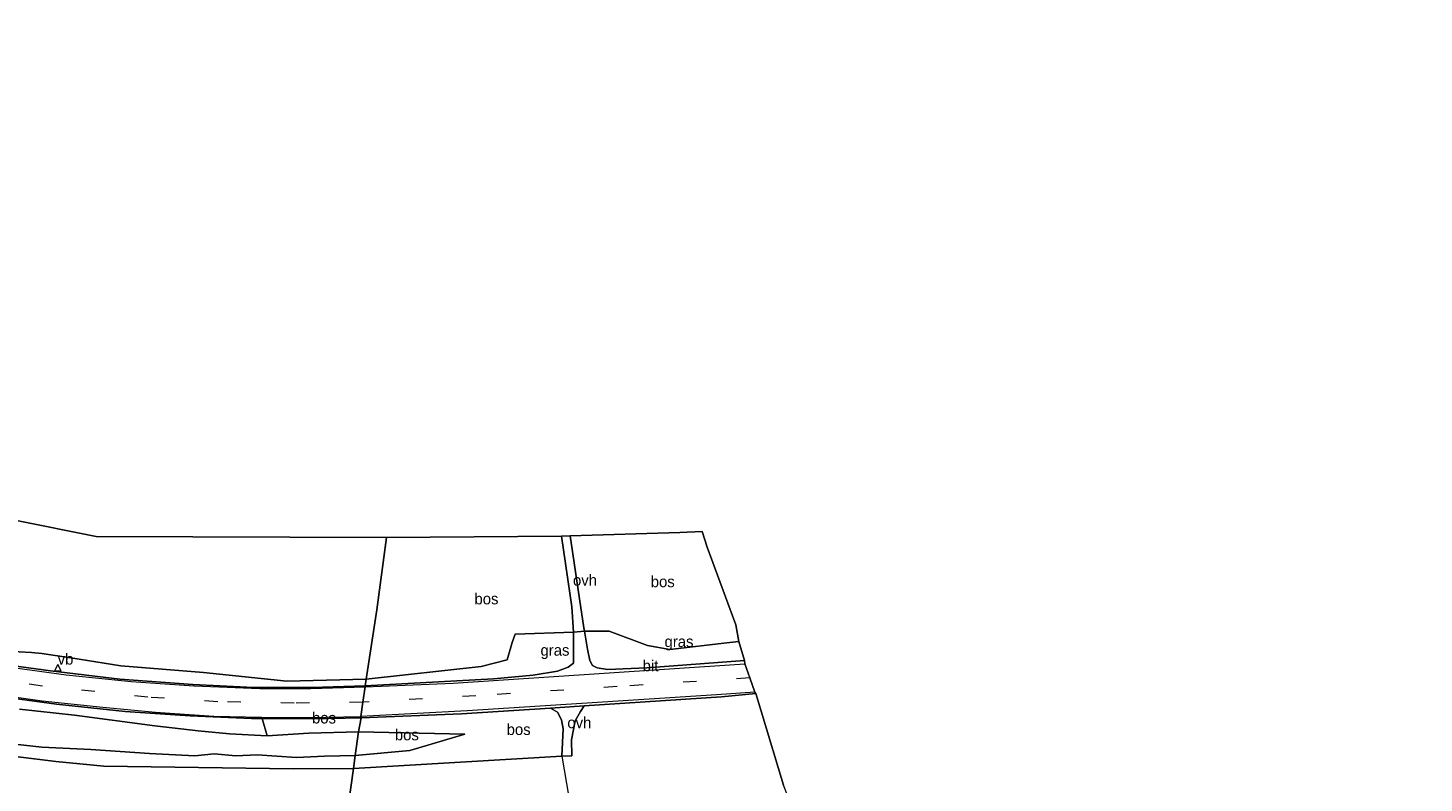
# Model space of a CAD drawing. Header units: millimetres. Extents: x 180000 to 190000, y 466229 to 468626.
# Tile 202 of 202: x 189686 to 190000, y 466489 to 466658. Entities that reach past the tile are written whole.
import ezdxf
from ezdxf.enums import TextEntityAlignment as Align

# ---------------------------------------------------------------- set-up
doc = ezdxf.new("R2010")
doc.units = ezdxf.units.MM
doc.linetypes.add('39strp', pattern=[12, 3, -9])
for name, color, linetype, lineweight in [('af-bs-doorgang', 8, 'Continuous', 18), ('af-bs-rasterhekwerk', 8, 'hekwerk', 18), ('bp-b5-bos', 93, 'Continuous', 18), ('bp-b5-grasland', 93, 'Continuous', 18), ('gw-bs-kruinlijn', 93, 'Continuous', 18), ('gw-bs-teenlijn', 93, 'Continuous', 18), ('kd-bs-opnamedtmgrens', 173, 'Continuous', 18), ('mk-bs-39streep 0.15', 8, '39strp', 18), ('mk-bs-streep 0.15', 8, 'Continuous', 18), ('og-bs-hulpgeometrie', 53, 'Continuous', 18), ('vh-b5-verh_soort', 8, 'Continuous', 18), ('wm-bs-verkeersbord', 8, 'Continuous', 18)]:
    doc.layers.add(name, color=color, linetype=linetype, lineweight=lineweight)
doc.styles.add('rtw_iso', font='iso-rtw.shx')
doc.linetypes.add('hekwerk', pattern='A,7,-1.5,[1,RTW.shx,S=0.75,R=0,X=0,Y=0],-1.5', length=10)

# ---------------------------------------------------------------- blocks, each defined once
blk = doc.blocks.new('verkeersbord')
for p, q in [((0, 0.75), (-0.75, -0.625)), ((0.75, -0.625), (0, 0.75)), ((-0.75, -0.625), (0.75, -0.625))]:
    blk.add_line(p, q)
blk = doc.blocks.new('dtbattr')
at = {"style": 'rtw_iso'}
blk.add_attdef('TAG', (0.59, 0.87), '', height=2.5, dxfattribs=at)
blk = doc.blocks.new('dtbattr-r')
at = {"style": 'rtw_iso'}
blk.add_attdef('TAG', text='', height=2.5, dxfattribs=at).set_placement((0, 0), align=Align.MIDDLE_CENTER)
blk = doc.blocks.new('d33az_ACAD_1_FMEBLOCK157')
at = {"layer": 'bp-b5-grasland'}
for points in [[(-112.98, 50.46, 41.91), (-111.33, 47.7, 41.76), (-110.4, 46.22, 41.68), (-105.13, 43.64, 41.67), (-99.52, 40.78, 41.68), (-92.71, 36.71, 41.73), (-86.53, 32.76, 41.68), (-78.02, 27.02, 41.44), (-62.03, 17.59, 41.13), (-54.25, 10.92, 40.79), (-43.9, 4.25, 40.68), (-33.67, -0.71, 40.5), (-26.59, -4.17, 40.34), (-21.1, -6, 40.31), (-7.99, -10.55, 40.3), (-1.65, -11.88, 40.27), (10.5, -15.9, 40.19), (18.42, -19.88, 40.48), (25.22, -23.03, 40.48), (28.64, -24.15, 40.45), (36.11, -25.75, 40.43), (37.83, -25.91, 40.47), (43.54, -25.6, 40.42), (47.97, -24.79, 40.29), (51.34, -24.68, 40.24), (57.59, -28.11, 40.38), (60.66, -30.78, 40.5), (66.24, -32.96, 40.54), (79.8, -37.06, 40.48), (81.8, -38.56, 40.7), (84.53, -39.74, 40.61), (87.56, -40.38, 40.74), (90.98, -41.02, 40.7), (94.24, -41.34, 40.59), (97.17, -41.21, 40.5), (103.41, -39.96, 40.51), (106.79, -39.84, 40.49), (110.91, -40.12, 40.45), (125.88, -42.26, 40.44), (124.6, -51.22, 41.02), (114.45, -49.52, 41.03), (91.88, -45.77, 41.01), (65.37, -41.54, 40.98), (57.25, -39.88, 40.99), (44.28, -36.64, 40.91), (29.4, -32.78, 40.9), (16.51, -28.78, 40.82), (-2.46, -21.85, 40.79), (-8.3, -19.36, 40.76), (-17.87, -14.74, 40.8), (-29.93, -8.99, 40.89), (-39.27, -3.69, 40.92), (-49.84, 2.83, 40.99), (-58.97, 8.78, 41.04), (-72.36, 18.53, 41.29), (-80.41, 24.9, 41.45), (-88.46, 31.27, 41.54), (-91.14, 33.04, 41.58), (-95.14, 35.51, 41.59), (-98.77, 37.55, 41.57), (-102.65, 39.31, 41.58), (-106.56, 41.07, 41.57), (-110.96, 42.66, 41.57), (-115.2, 44.01, 41.57), (-118.67, 44.97, 41.56), (-122.47, 45.65, 41.56), (-124.41, 46.04, 41.56), (-125.58, 46.43, 41.57), (-125.88, 46.53, 41.57), (-125.53, 47.64, 41.57), (-122.04, 50.33, 41.79), (-118.53, 49.14, 41.77), (-116.74, 50.26, 41.79), (-114.82, 51.22, 41.95), (-113.72, 50.88, 41.95)], [(-115.09, 50.37, 41.78), (-115.84, 47.71, 41.69), (-113.36, 46.98, 41.66), (-113.02, 48.05, 41.63), (-112.59, 49.57, 41.75), (-114.43, 50.17, 41.81)], [(27.25, -27.86, 40.68), (30.23, -28.69, 40.7), (30.89, -26.31, 40.71), (27.9, -25.46, 40.7)]]:
    blk.add_polyline3d(points, close=True, dxfattribs=at)

msp = doc.modelspace()

# ---------------------------------------------------------------- linework, layer by layer
at = {"layer": 'af-bs-doorgang'}
for points in [[(189811.26, 466522.78, 42.47), (189808.84, 466522.56, 42.46)], [(189808.44, 466494.78, 42.98), (189806.21, 466494.71, 42.98)]]:
    msp.add_polyline3d(points, dxfattribs=at)
at = {"layer": 'af-bs-rasterhekwerk'}
for points in [[(189759.33, 466491.98, 42.97), (189745.77, 466491.91, 42.97), (189703.21, 466492.47, 42.66), (189692.46, 466493.54, 42.72), (189683.96, 466494.55, 42.56), (189654.34, 466500.35, 42.97), (189629.83, 466505.02, 42.92), (189611.14, 466510.01, 43.25), (189595.54, 466514.17, 43.35), (189595.42, 466514.2, 43.62)], [(189759.33, 466491.98, 42.97), (189806.21, 466494.71, 42.98), (189809.85, 466473.26, 43.35)]]:
    msp.add_polyline3d(points, dxfattribs=at)
at = {"layer": 'bp-b5-bos'}
for points in [[(189647.69, 466554.89, 42.53), (189701.54, 466544.11, 42.01), (189766.76, 466543.88, 41.6), (189764.61, 466527.58, 42.09), (189762.2, 466512, 43), (189744.34, 466511.56, 43.17), (189725.6, 466513.52, 43.27), (189707.07, 466515.03, 43.27), (189695.79, 466516.85, 43.22), (189689.33, 466517.79, 43.19), (189686.95, 466518.02, 43.16), (189681.43, 466518.3, 43.35)], [(189754.41, 466456.76, 43.76), (189759.33, 466491.98, 42.97), (189806.21, 466494.71, 42.98), (189808.44, 466494.78, 42.98), (189808.39, 466498.43, 42.98), (189809.17, 466502.69, 42.98), (189810.37, 466504.73, 42.98), (189811.2, 466506.06, 43.05), (189842.06, 466508.06, 42.95), (189849.77, 466508.81, 42.95), (189856.01, 466488.2, 42.59)], [(189684.3, 466505.29, 43.47), (189696.66, 466503.96, 43.41), (189714.68, 466501.54, 43.45), (189724.4, 466500.4, 43.43), (189731.46, 466499.76, 43.41), (189739.96, 466499.33, 43.12), (189749.34, 466499.9, 43.2), (189760.51, 466500.21, 43.28), (189759.75, 466494.87, 42.83), (189752.83, 466494.7, 42.94), (189746.56, 466494.39, 43.13), (189737.69, 466495.04, 43.12), (189732.9, 466494.81, 43.17), (189728.06, 466495.22, 43.14), (189723.69, 466494.8, 43.05), (189713.5, 466495.33, 42.94), (189700.31, 466496.25, 42.85), (189689.31, 466496.72, 42.71), (189682.55, 466497.52, 42.72)], [(189682.55, 466497.52, 42.72), (189689.31, 466496.72, 42.71), (189700.31, 466496.25, 42.85), (189713.5, 466495.33, 42.94), (189723.69, 466494.8, 43.05), (189728.06, 466495.22, 43.14), (189732.9, 466494.81, 43.17), (189737.69, 466495.04, 43.12), (189746.56, 466494.39, 43.13), (189752.83, 466494.7, 42.94), (189759.75, 466494.87, 42.83), (189759.33, 466491.98, 42.97), (189745.77, 466491.91, 42.97), (189703.21, 466492.47, 42.66), (189692.46, 466493.54, 42.72), (189683.96, 466494.55, 42.56)], [(189683.96, 466494.55, 42.56), (189692.46, 466493.54, 42.72), (189703.21, 466492.47, 42.66), (189745.77, 466491.91, 42.97), (189759.33, 466491.98, 42.97), (189754.41, 466456.76, 43.76), (189753.49, 466451.08, 43.72), (189739.72, 466454.78, 43.6), (189728.77, 466456.96, 43.2), (189716.7, 466458.91, 42.92), (189706.25, 466460.76, 42.73), (189700.53, 466461.91, 42.59), (189695.28, 466463.64, 42.55), (189684.19, 466466.09, 42.78)]]:
    msp.add_polyline3d(points, dxfattribs=at)
for points in [[(189788.02, 466514.88, 42.98), (189762.2, 466512, 43), (189764.61, 466527.58, 42.09), (189766.76, 466543.88, 41.6), (189806.11, 466544.18, 41.68), (189808.41, 466528.25, 42.03), (189808.84, 466522.56, 42.46), (189795.66, 466522.11, 42.21), (189795.05, 466520.29, 42.59), (189793.91, 466516.4, 42.9)], [(189843.25, 466520.16, 42.62), (189830.46, 466518.72, 42.84), (189825.46, 466519.56, 42.78), (189816.81, 466522.78, 42.48), (189811.26, 466522.78, 42.47), (189811.13, 466523.6, 42.4), (189810.19, 466530.06, 42), (189808.03, 466544.24, 41.74), (189832.7, 466545.02, 41.78), (189837.72, 466545.18, 41.78), (189838.87, 466541.73, 41.94), (189845.27, 466524.23, 42.26), (189846, 466520.46, 42.64)], [(189761.04, 466503.31, 43.38), (189760.51, 466500.21, 43.28), (189749.34, 466499.9, 43.2), (189739.96, 466499.33, 43.12), (189738.81, 466503.19, 43.41), (189750.18, 466503.09, 43.41)], [(189806.21, 466494.71, 42.98), (189759.33, 466491.98, 42.97), (189759.75, 466494.87, 42.83), (189772.04, 466496.01, 42.84), (189784.35, 466499.68, 43.13), (189760.51, 466500.21, 43.28), (189761.04, 466503.31, 43.38), (189783.6, 466504.26, 43.21), (189803.67, 466505.49, 43.11), (189805.2, 466504.61, 43.08), (189806.14, 466502.88, 43.08), (189806.49, 466500.88, 43.11)], [(189772.04, 466496.01, 42.84), (189759.75, 466494.87, 42.83), (189760.51, 466500.21, 43.28), (189784.35, 466499.68, 43.13)]]:
    msp.add_polyline3d(points, close=True, dxfattribs=at)
at = {"layer": 'bp-b5-grasland'}
for points in [[(189790.79, 466512.08, 43.09), (189761.99, 466510.54, 43.27), (189762.2, 466512, 43), (189788.02, 466514.88, 42.98), (189793.91, 466516.4, 42.9), (189795.05, 466520.29, 42.59), (189795.66, 466522.11, 42.21), (189808.84, 466522.56, 42.46), (189808.83, 466515.66, 42.98), (189807.58, 466514.69, 42.97), (189805.21, 466513.8, 43), (189799.73, 466512.93, 43.01)], [(189825.46, 466519.56, 42.78), (189830.46, 466518.72, 42.84), (189843.25, 466520.16, 42.62), (189846, 466520.46, 42.64), (189847.22, 466516.19, 42.96), (189825.26, 466514.59, 43.01), (189816.47, 466514.2, 43.02), (189814.13, 466514.57, 42.97), (189813.11, 466515.11, 42.97), (189812.51, 466516.21, 42.94), (189811.93, 466518.75, 42.84), (189811.26, 466522.78, 42.47), (189816.81, 466522.78, 42.48)]]:
    msp.add_polyline3d(points, close=True, dxfattribs=at)
for points in [[(189681.43, 466518.3, 43.35), (189686.95, 466518.02, 43.16), (189689.33, 466517.79, 43.19), (189695.79, 466516.85, 43.22), (189707.07, 466515.03, 43.27), (189725.6, 466513.52, 43.27), (189744.34, 466511.56, 43.17), (189762.2, 466512, 43), (189761.99, 466510.54, 43.27), (189749.96, 466510.17, 43.3), (189735.36, 466510.21, 43.37), (189723.23, 466510.84, 43.39), (189706.86, 466512.02, 43.42), (189691.24, 466513.87, 43.46), (189674.66, 466516.17, 43.5)], [(189678.18, 466508.39, 43.55), (189692.62, 466506.39, 43.53), (189708.06, 466504.76, 43.51), (189722.61, 466503.81, 43.5), (189736.44, 466503.18, 43.47), (189738.81, 466503.19, 43.41), (189739.96, 466499.33, 43.12), (189731.46, 466499.76, 43.41), (189724.4, 466500.4, 43.43), (189714.68, 466501.54, 43.45), (189696.66, 466503.96, 43.41), (189684.3, 466505.29, 43.47)]]:
    msp.add_polyline3d(points, dxfattribs=at)
at = {"layer": 'gw-bs-kruinlijn'}
for points in [[(189684.3, 466505.29, 43.47), (189696.66, 466503.96, 43.41), (189714.68, 466501.54, 43.45), (189724.4, 466500.4, 43.43), (189731.46, 466499.76, 43.41), (189739.96, 466499.33, 43.12)], [(189760.51, 466500.21, 43.28), (189749.34, 466499.9, 43.2), (189739.96, 466499.33, 43.12)], [(189760.51, 466500.21, 43.28), (189784.35, 466499.68, 43.13)]]:
    msp.add_polyline3d(points, dxfattribs=at)
at = {"layer": 'gw-bs-teenlijn'}
for points in [[(189784.35, 466499.68, 43.13), (189772.04, 466496.01, 42.84), (189759.75, 466494.87, 42.83)], [(189682.55, 466497.52, 42.72), (189689.31, 466496.72, 42.71), (189700.31, 466496.25, 42.85), (189713.5, 466495.33, 42.94), (189723.69, 466494.8, 43.05), (189728.06, 466495.22, 43.14), (189732.9, 466494.81, 43.17), (189737.69, 466495.04, 43.12), (189746.56, 466494.39, 43.13), (189752.83, 466494.7, 42.94), (189759.75, 466494.87, 42.83)]]:
    msp.add_polyline3d(points, dxfattribs=at)
at = {"layer": 'kd-bs-opnamedtmgrens'}
for points in [[(189766.76, 466543.88, 41.6), (189701.54, 466544.11, 42.01), (189647.69, 466554.89, 42.53), (189576.61, 466572.28, 43.38), (189549.26, 466589.56, 43.03), (189546.88, 466591.07, 43.18), (189544.73, 466592.37, 43.17), (189543.13, 466593.84, 43.86), (189498.92, 466634.46, 46), (189484.51, 466645.81, 46.56), (189482.62, 466647.18, 42.85), (189480.5, 466648.74, 42.83), (189479.55, 466649.36, 43.02), (189403.82, 466658.19, 43.47), (189396.49, 466658.39, 43.45)], [(190000, 466448.75, 42.92), (189995.46, 466449.76, 44.52), (189971.47, 466455.27, 46.36), (189942.1, 466461.88, 43.58), (189860.93, 466475.62, 43.12), (189856.01, 466488.2, 42.59), (189849.77, 466508.81, 42.95), (189849.58, 466509.07, 42.93), (189848.45, 466512.3, 42.97), (189847.33, 466515.44, 42.93), (189847.22, 466516.19, 42.96), (189846, 466520.46, 42.64), (189845.27, 466524.23, 42.26), (189838.87, 466541.73, 41.94), (189837.72, 466545.18, 41.78), (189832.7, 466545.02, 41.78), (189808.03, 466544.24, 41.74), (189806.11, 466544.18, 41.68), (189766.76, 466543.88, 41.6)]]:
    msp.add_polyline3d(points, dxfattribs=at)
at = {"layer": 'mk-bs-39streep 0.15'}
for points in [[(189761.46, 466506.85, 43.38), (189746.02, 466506.63, 43.38), (189728.86, 466506.97, 43.4), (189713.11, 466507.99, 43.43), (189689.42, 466510.45, 43.55), (189673.95, 466512.64, 43.58), (189659.25, 466515.34, 43.6), (189645.17, 466518.41, 43.65), (189634.33, 466520.93, 43.68), (189624.15, 466523.73, 43.68), (189612.99, 466527.06, 43.73), (189603.87, 466529.92, 43.76), (189589.29, 466535.05, 43.79), (189580.29, 466538.52, 43.8), (189572.48, 466541.63, 43.74)], [(189848.45, 466512.3, 42.97), (189818.61, 466510.38, 43.09), (189786.83, 466508.27, 43.17), (189761.46, 466506.85, 43.38)]]:
    msp.add_polyline3d(points, dxfattribs=at)
at = {"layer": 'mk-bs-streep 0.15'}
for points in [[(189560, 466543.56, 43.94), (189569.61, 466539.58, 43.86), (189582.34, 466534.31, 43.79), (189594.32, 466529.79, 43.77), (189610.29, 466524.39, 43.69), (189626.73, 466519.67, 43.65), (189644.07, 466515.25, 43.64), (189660.39, 466511.77, 43.59), (189674.14, 466509.33, 43.6), (189689.34, 466507.19, 43.57), (189703.04, 466505.7, 43.53), (189714.86, 466504.59, 43.49), (189727.99, 466503.75, 43.49), (189738.68, 466503.49, 43.45), (189749.24, 466503.44, 43.4), (189761.01, 466503.67, 43.4)], [(189571.94, 466545.42, 43.77), (189589.21, 466538.5, 43.74), (189605.65, 466532.68, 43.69), (189619.75, 466528.3, 43.64), (189635.79, 466523.92, 43.57), (189653.3, 466519.81, 43.55), (189672.05, 466516.24, 43.5), (189680.63, 466514.92, 43.48), (189694.8, 466512.97, 43.43), (189709.35, 466511.48, 43.42), (189723.55, 466510.56, 43.36), (189738.33, 466509.94, 43.32), (189749.73, 466509.93, 43.25), (189761.95, 466510.3, 43.2)], [(189761.95, 466510.3, 43.2), (189781.72, 466511.16, 43.09), (189814.55, 466513.33, 43.02), (189847.33, 466515.44, 42.93)], [(189849.58, 466509.07, 42.93), (189840.94, 466508.52, 42.95), (189810.65, 466506.54, 43.07), (189784.91, 466504.9, 43.22), (189761.01, 466503.67, 43.4)]]:
    msp.add_polyline3d(points, dxfattribs=at)
at = {"layer": 'og-bs-hulpgeometrie'}
for points in [[(189759.33, 466491.98, 42.97), (189759.75, 466494.87, 42.83), (189760.51, 466500.21, 43.28), (189761.04, 466503.31, 43.38), (189761.01, 466503.67, 43.4), (189761.46, 466506.85, 43.38), (189761.95, 466510.3, 43.2), (189761.99, 466510.54, 43.27), (189762.2, 466512, 43), (189764.61, 466527.58, 42.09), (189766.76, 466543.88, 41.6)], [(189727.4, 466268.7, 56.59), (189732.7, 466301.22, 56.59), (189735.76, 466327.13, 52.46), (189736.24, 466330.46, 52.2), (189741.14, 466364.76, 40.89), (189741.54, 466367.55, 40.19), (189741.88, 466369.92, 40.83), (189742.59, 466374.89, 41.12), (189743.1, 466378.43, 41.18), (189743.62, 466382.11, 41.27), (189744.15, 466385.77, 41.27), (189744.94, 466391.28, 41.3), (189745.45, 466394.91, 41.27), (189745.99, 466398.64, 41.18), (189746.53, 466402.44, 41.12), (189747.08, 466406.27, 41.02), (189748.36, 466415.23, 40.44), (189751.23, 466435.34, 38.96), (189753.49, 466451.08, 43.72), (189754.41, 466456.76, 43.76), (189759.33, 466491.98, 42.97)]]:
    msp.add_polyline3d(points, dxfattribs=at)
at = {"layer": 'vh-b5-verh_soort'}
for points in [[(189811.26, 466522.78, 42.47), (189808.84, 466522.56, 42.46), (189808.41, 466528.25, 42.03), (189806.11, 466544.18, 41.68), (189808.03, 466544.24, 41.74), (189810.19, 466530.06, 42), (189811.13, 466523.6, 42.4)], [(189814.13, 466514.57, 42.97), (189816.47, 466514.2, 43.02), (189825.26, 466514.59, 43.01), (189847.22, 466516.19, 42.96), (189847.33, 466515.44, 42.93), (189848.45, 466512.3, 42.97), (189849.58, 466509.07, 42.93), (189849.77, 466508.81, 42.95), (189842.06, 466508.06, 42.95), (189811.2, 466506.06, 43.05), (189803.67, 466505.49, 43.11), (189783.6, 466504.26, 43.21), (189761.04, 466503.31, 43.38), (189761.01, 466503.67, 43.4), (189761.46, 466506.85, 43.38), (189761.95, 466510.3, 43.2), (189761.99, 466510.54, 43.27), (189790.79, 466512.08, 43.09), (189799.73, 466512.93, 43.01), (189805.21, 466513.8, 43), (189807.58, 466514.69, 42.97), (189808.83, 466515.66, 42.98), (189808.84, 466522.56, 42.46), (189811.26, 466522.78, 42.47), (189811.93, 466518.75, 42.84), (189812.51, 466516.21, 42.94), (189813.11, 466515.11, 42.97)], [(189808.44, 466494.78, 42.98), (189806.21, 466494.71, 42.98), (189806.49, 466500.88, 43.11), (189806.14, 466502.88, 43.08), (189805.2, 466504.61, 43.08), (189803.67, 466505.49, 43.11), (189811.2, 466506.06, 43.05), (189810.37, 466504.73, 42.98), (189809.17, 466502.69, 42.98), (189808.39, 466498.43, 42.98)]]:
    msp.add_polyline3d(points, close=True, dxfattribs=at)
msp.add_polyline3d([(189674.66, 466516.17, 43.5), (189691.24, 466513.87, 43.46), (189706.86, 466512.02, 43.42), (189723.23, 466510.84, 43.39), (189735.36, 466510.21, 43.37), (189749.96, 466510.17, 43.3), (189761.99, 466510.54, 43.27), (189761.95, 466510.3, 43.2), (189761.46, 466506.85, 43.38), (189761.01, 466503.67, 43.4), (189761.04, 466503.31, 43.38), (189750.18, 466503.09, 43.41), (189738.81, 466503.19, 43.41), (189736.44, 466503.18, 43.47), (189722.61, 466503.81, 43.5), (189708.06, 466504.76, 43.51), (189692.62, 466506.39, 43.53), (189678.18, 466508.39, 43.55)], dxfattribs=at)

# ---------------------------------------------------------------- block references
at = {"layer": 'bp-b5-bos'}
ref = msp.add_blockref('dtbattr-r', (189826.17, 466531.95, 42.29), dxfattribs=at)
ref.add_attrib('TAG', 'bos', dxfattribs={"layer": '0', "height": 2.5, "style": 'rtw_iso'}).set_placement((189826.17, 466531.95, 42.29), align=Align.BOTTOM_LEFT)
ref = msp.add_blockref('dtbattr-r', (189786.55, 466528.09, 42.35), dxfattribs=at)
ref.add_attrib('TAG', 'bos', dxfattribs={"layer": '0', "height": 2.5, "style": 'rtw_iso'}).set_placement((189786.55, 466528.09, 42.35), align=Align.BOTTOM_LEFT)
ref = msp.add_blockref('dtbattr-r', (189750.03, 466501.32, 43.3), dxfattribs=at)
ref.add_attrib('TAG', 'bos', dxfattribs={"layer": '0', "height": 2.5, "style": 'rtw_iso'}).set_placement((189750.03, 466501.32, 43.3), align=Align.BOTTOM_LEFT)
ref = msp.add_blockref('dtbattr-r', (189768.65, 466497.54, 43.02), dxfattribs=at)
ref.add_attrib('TAG', 'bos', dxfattribs={"layer": '0', "height": 2.5, "style": 'rtw_iso'}).set_placement((189768.65, 466497.54, 43.02), align=Align.BOTTOM_LEFT)
ref = msp.add_blockref('dtbattr-r', (189793.78, 466498.73, 43.08), dxfattribs=at)
ref.add_attrib('TAG', 'bos', dxfattribs={"layer": '0', "height": 2.5, "style": 'rtw_iso'}).set_placement((189793.78, 466498.73, 43.08), align=Align.BOTTOM_LEFT)
at = {"layer": 'bp-b5-grasland'}
ref = msp.add_blockref('dtbattr-r', (189801.39, 466516.55, 42.87), dxfattribs=at)
ref.add_attrib('TAG', 'gras', dxfattribs={"layer": '0', "height": 2.5, "style": 'rtw_iso'}).set_placement((189801.39, 466516.55, 42.87), align=Align.BOTTOM_LEFT)
ref = msp.add_blockref('dtbattr-r', (189829.27, 466518.49, 42.81), dxfattribs=at)
ref.add_attrib('TAG', 'gras', dxfattribs={"layer": '0', "height": 2.5, "style": 'rtw_iso'}).set_placement((189829.27, 466518.49, 42.81), align=Align.BOTTOM_LEFT)
msp.add_blockref('d33az_ACAD_1_FMEBLOCK157', (189622.48, 466457.49), dxfattribs=at)
at = {"layer": 'vh-b5-verh_soort'}
ref = msp.add_blockref('dtbattr-r', (189808.69, 466532.28, 42.11), dxfattribs=at)
ref.add_attrib('TAG', 'ovh', dxfattribs={"layer": '0', "height": 2.5, "style": 'rtw_iso'}).set_placement((189808.69, 466532.28, 42.11), align=Align.BOTTOM_LEFT)
ref = msp.add_blockref('dtbattr-r', (189824.34, 466513.05, 43.02), dxfattribs=at)
ref.add_attrib('TAG', 'bit', dxfattribs={"layer": '0', "height": 2.5, "style": 'rtw_iso'}).set_placement((189824.34, 466513.05, 43.02), align=Align.BOTTOM_LEFT)
ref = msp.add_blockref('dtbattr-r', (189807.43, 466500.26, 43.03), dxfattribs=at)
ref.add_attrib('TAG', 'ovh', dxfattribs={"layer": '0', "height": 2.5, "style": 'rtw_iso'}).set_placement((189807.43, 466500.26, 43.03), align=Align.BOTTOM_LEFT)
at = {"layer": 'wm-bs-verkeersbord'}
msp.add_blockref('verkeersbord', (189692.86, 466514.56, 43.33), dxfattribs=at)
ref = msp.add_blockref('dtbattr', (189692.86, 466514.56, 43.33), dxfattribs=at)
ref.add_attrib('TAG', 'vb', dxfattribs={"layer": '0', "height": 2.5, "style": 'rtw_iso'}).set_placement((189692.86, 466514.56, 43.33), align=Align.BOTTOM_LEFT)

doc.saveas('drawing.dxf')
